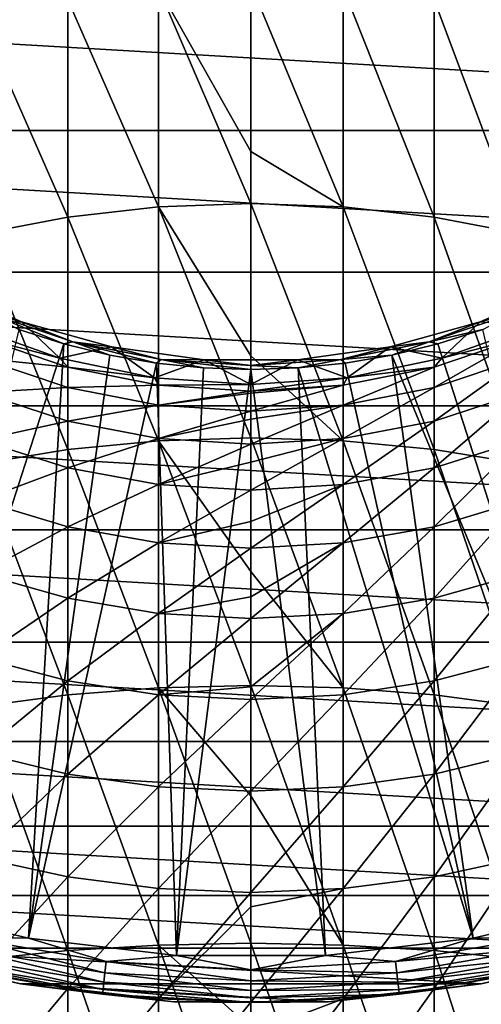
# Model space of a CAD drawing. Header units: metres. Extents: x -27 to 80, y -171 to 27.
# Tile 53 of 117: x -4 to 4, y -23 to -6. Entities that reach past the tile are written whole.
import ezdxf

# ---------------------------------------------------------------- set-up
doc = ezdxf.new("R2010")
doc.units = ezdxf.units.M
doc.layers.add('solid_509380_SW0003', color=7, linetype='CONTINUOUS')

msp = doc.modelspace()

# ---------------------------------------------------------------- linework, layer by layer
at = {"layer": 'solid_509380_SW0003'}
for points in [[(21.143082, -7.695457), (-21.143082, -7.695457), (-21.893511, -5.188846)], [(21.893511, -5.188846), (21.143082, -7.695457), (-21.893511, -5.188846)], [(-1.566314, -8.991384, 254.730286), (-1.566314, -5.280759, 251.92305), (-3.105829, -5.477161, 251.688095)], [(0, -8.050529, 254.19754), (0, -5.214917, 252.001816), (-1.566314, -5.280759, 251.92305)], [(0, -8.933494, 254.815079), (0, -8.050529, 254.19754), (-1.566314, -5.280759, 251.92305)], [(-1.566314, -8.991384, 254.730286), (0, -8.933494, 254.815079), (-1.566314, -5.280759, 251.92305)], [(1.566314, -8.991384, 254.730286), (0, -5.214917, 252.001816), (0, -8.050529, 254.19754)], [(1.566314, -8.991384, 254.730286), (1.566314, -5.280759, 251.92305), (0, -5.214917, 252.001816)], [(3.105829, -9.164061, 254.477386), (3.105829, -5.477161, 251.688095), (1.566314, -5.280759, 251.92305)], [(1.566314, -8.991384, 254.730286), (3.105829, -9.164061, 254.477386), (1.566314, -5.280759, 251.92305)], [(-3.105829, -9.164061, 254.477386), (-3.105829, -5.477161, 251.688095), (-4.592201, -5.800761, 251.30098)], [(-3.105829, -9.164061, 254.477386), (-1.566314, -8.991384, 254.730286), (-3.105829, -5.477161, 251.688095)], [(4.592201, -9.448572, 254.060699), (4.592201, -5.800761, 251.30098), (3.105829, -5.477161, 251.688095)], [(3.105829, -9.164061, 254.477386), (4.592201, -9.448572, 254.060699), (3.105829, -5.477161, 251.688095)], [(-4.592201, -9.448572, 254.060699), (-3.105829, -9.164061, 254.477386), (-4.592201, -5.800761, 251.30098)], [(20.10673, -10.097991), (-20.10673, -10.097991), (-21.143082, -7.695457)], [(21.143082, -7.695457), (20.10673, -10.097991), (-21.143082, -7.695457)], [(1.566314, -8.991384, 254.730286), (0, -8.050529, 254.19754), (0, -8.933494, 254.815079)], [(-1.566314, -12.95688, 257.164246), (-1.566314, -8.991384, 254.730286), (-3.105829, -9.164061, 254.477386)], [(0, -11.517956, 256.461304), (0, -8.933494, 254.815079), (-1.566314, -8.991384, 254.730286)], [(0, -12.90749, 257.254242), (0, -11.517956, 256.461304), (-1.566314, -8.991384, 254.730286)], [(-1.566314, -12.95688, 257.164246), (0, -12.90749, 257.254242), (-1.566314, -8.991384, 254.730286)], [(1.566314, -12.95688, 257.164246), (0, -8.933494, 254.815079), (0, -11.517956, 256.461304)], [(1.566314, -12.95688, 257.164246), (1.566314, -8.991384, 254.730286), (0, -8.933494, 254.815079)], [(3.105829, -13.104204, 256.895782), (3.105829, -9.164061, 254.477386), (1.566314, -8.991384, 254.730286)], [(1.566314, -12.95688, 257.164246), (3.105829, -13.104204, 256.895782), (1.566314, -8.991384, 254.730286)], [(-3.105829, -13.104204, 256.895782), (-3.105829, -9.164061, 254.477386), (-4.592201, -9.448572, 254.060699)], [(-3.105829, -13.104204, 256.895782), (-1.566314, -12.95688, 257.164246), (-3.105829, -9.164061, 254.477386)], [(4.592201, -13.346943, 256.453461), (4.592201, -9.448572, 254.060699), (3.105829, -9.164061, 254.477386)], [(3.105829, -13.104204, 256.895782), (4.592201, -13.346943, 256.453461), (3.105829, -9.164061, 254.477386)], [(-4.592201, -13.346943, 256.453461), (-3.105829, -13.104204, 256.895782), (-4.592201, -9.448572, 254.060699)], [(18.798466, -12.363962), (-18.798466, -12.363962), (-20.10673, -10.097991)], [(20.10673, -10.097991), (18.798466, -12.363962), (-20.10673, -10.097991)], [(-3.887419, -10.938148, 120.155807), (-5.340622, -10.306932, 120.155807), (-4.468369, -10.787596, 120.180222)], [(-5.34059, -10.306948, 120.495499), (-5.340622, -10.306932, 120.155807), (-3.887419, -10.938148, 120.155807)], [(-5.34059, -10.306948, 120.495499), (-3.887419, -10.938148, 120.155807), (-3.887416, -10.938148, 120.495499)], [(-5.34059, -10.306948, 120.495499), (-3.887416, -10.938148, 120.495499), (-4.780764, -11.006557, 120.495499)], [(3.887416, -10.938148, 120.495499), (3.887419, -10.938148, 120.155807), (5.340622, -10.306932, 120.155807)], [(3.887416, -10.938148, 120.495499), (5.340622, -10.306932, 120.155807), (5.34059, -10.306948, 120.495499)], [(3.887416, -10.938148, 120.495499), (5.34059, -10.306948, 120.495499), (4.780764, -11.006557, 120.495499)], [(5.340622, -10.306932, 120.155807), (3.887419, -10.938148, 120.155807), (4.468369, -10.787596, 120.180222)], [(-4.468369, -10.787596, 120.180222), (-3.934258, -11.069942, 120.187675), (-3.169647, -11.312619, 120.187675)], [(-4.468369, -10.787596, 120.180222), (-3.169647, -11.312619, 120.187675), (-3.022077, -11.278545, 120.180222)], [(-3.887419, -10.938148, 120.155807), (-4.468369, -10.787596, 120.180222), (-3.022077, -11.278545, 120.180222)], [(3.022077, -11.278545, 120.180222), (3.934258, -11.069942, 120.187675), (4.468369, -10.787596, 120.180222)], [(3.887419, -10.938148, 120.155807), (3.022077, -11.278545, 120.180222), (4.468369, -10.787596, 120.180222)], [(-3.237561, -11.555007, 215.174133), (-4.780813, -11.006536, 215.174133), (-4.780764, -11.006557, 120.495499)], [(-4.592201, -11.203871, 217.589035), (-4.780813, -11.006536, 215.174133), (-3.237561, -11.555007, 215.174133)], [(-3.887416, -10.938148, 120.495499), (-3.237515, -11.55502, 120.495499), (-4.780764, -11.006557, 120.495499)], [(-3.237561, -11.555007, 215.174133), (-4.780764, -11.006557, 120.495499), (-3.237515, -11.55502, 120.495499)], [(-2.3618, -11.365605, 120.155807), (-3.887419, -10.938148, 120.155807), (-3.022077, -11.278545, 120.180222)], [(-3.887416, -10.938148, 120.495499), (-3.887419, -10.938148, 120.155807), (-2.3618, -11.365605, 120.155807)], [(-3.887416, -10.938148, 120.495499), (-2.3618, -11.365605, 120.155807), (-2.361867, -11.365592, 120.495499)], [(-3.887416, -10.938148, 120.495499), (-2.361867, -11.365592, 120.495499), (-3.237515, -11.55502, 120.495499)], [(3.887419, -10.938148, 120.155807), (2.3618, -11.365605, 120.155807), (3.022077, -11.278545, 120.180222)], [(2.361867, -11.365592, 120.495499), (2.3618, -11.365605, 120.155807), (3.887419, -10.938148, 120.155807)], [(2.361867, -11.365592, 120.495499), (3.887419, -10.938148, 120.155807), (3.887416, -10.938148, 120.495499)], [(2.361867, -11.365592, 120.495499), (3.887416, -10.938148, 120.495499), (3.237515, -11.55502, 120.495499)], [(3.887416, -10.938148, 120.495499), (4.780764, -11.006557, 120.495499), (3.237515, -11.55502, 120.495499)], [(3.237561, -11.555007, 215.174133), (3.237515, -11.55502, 120.495499), (4.780764, -11.006557, 120.495499)], [(4.780813, -11.006536, 215.174133), (3.237561, -11.555007, 215.174133), (4.780764, -11.006557, 120.495499)], [(4.592201, -11.203871, 217.589035), (3.237561, -11.555007, 215.174133), (4.780813, -11.006536, 215.174133)], [(-3.169647, -11.312619, 120.187675), (-3.934258, -11.069942, 120.187675), (-6.227634, -20.801748, 120.013718)], [(3.022077, -11.278545, 120.180222), (3.169647, -11.312619, 120.187675), (3.934258, -11.069942, 120.187675)], [(3.934258, -11.069942, 120.187675), (3.169647, -11.312619, 120.187675), (6.227634, -20.801748, 120.013718)], [(-3.169647, -11.312619, 120.187675), (-6.227634, -20.801748, 120.013718), (-3.77059, -21.384079, 120.013718)], [(-3.105829, -11.70605, 217.540115), (-4.592201, -11.203871, 217.589035), (-3.237561, -11.555007, 215.174133)], [(-4.592201, -11.555181, 219.983551), (-4.592201, -11.203871, 217.589035), (-3.105829, -11.70605, 217.540115)], [(-2.390258, -11.502551, 120.187675), (-3.169647, -11.312619, 120.187675), (-3.77059, -21.384079, 120.013718)], [(-3.022077, -11.278545, 120.180222), (-3.169647, -11.312619, 120.187675), (-2.390258, -11.502551, 120.187675)], [(-3.022077, -11.278545, 120.180222), (-2.390258, -11.502551, 120.187675), (-1.599724, -11.638853, 120.187675)], [(-3.022077, -11.278545, 120.180222), (-1.599724, -11.638853, 120.187675), (-1.524077, -11.576516, 120.180222)], [(-2.3618, -11.365605, 120.155807), (-3.022077, -11.278545, 120.180222), (-1.524077, -11.576516, 120.180222)], [(1.524077, -11.576516, 120.180222), (2.390258, -11.502551, 120.187675), (3.022077, -11.278545, 120.180222)], [(2.3618, -11.365605, 120.155807), (1.524077, -11.576516, 120.180222), (3.022077, -11.278545, 120.180222)], [(3.022077, -11.278545, 120.180222), (2.390258, -11.502551, 120.187675), (3.169647, -11.312619, 120.187675)], [(3.169647, -11.312619, 120.187675), (2.390258, -11.502551, 120.187675), (6.227634, -20.801748, 120.013718)], [(4.592201, -11.203871, 217.589035), (3.105829, -11.70605, 217.540115), (3.237561, -11.555007, 215.174133)], [(3.105829, -12.050245, 219.886154), (3.105829, -11.70605, 217.540115), (4.592201, -11.203871, 217.589035)], [(4.592201, -11.555181, 219.983551), (3.105829, -12.050245, 219.886154), (4.592201, -11.203871, 217.589035)], [(-1.599724, -11.638853, 120.187675), (-2.390258, -11.502551, 120.187675), (-3.77059, -21.384079, 120.013718)], [(-2.361867, -11.365592, 120.495499), (-1.633953, -11.888237, 120.495499), (-3.237515, -11.55502, 120.495499)], [(-2.361867, -11.365592, 120.495499), (-2.3618, -11.365605, 120.155807), (-0.792232, -11.581339, 120.495499)], [(-2.361867, -11.365592, 120.495499), (-0.792232, -11.581339, 120.495499), (-1.633953, -11.888237, 120.495499)], [(-0.792186, -11.581344, 120.155807), (-2.3618, -11.365605, 120.155807), (-1.524077, -11.576516, 120.180222)], [(-0.792232, -11.581339, 120.495499), (-2.3618, -11.365605, 120.155807), (-0.792186, -11.581344, 120.155807)], [(2.3618, -11.365605, 120.155807), (0.792186, -11.581344, 120.155807), (1.524077, -11.576516, 120.180222)], [(0.792232, -11.581339, 120.495499), (0.792186, -11.581344, 120.155807), (2.3618, -11.365605, 120.155807)], [(0.792232, -11.581339, 120.495499), (2.3618, -11.365605, 120.155807), (2.361867, -11.365592, 120.495499)], [(0.792232, -11.581339, 120.495499), (2.361867, -11.365592, 120.495499), (1.633953, -11.888237, 120.495499)], [(1.524077, -11.576516, 120.180222), (1.599724, -11.638853, 120.187675), (2.390258, -11.502551, 120.187675)], [(2.390258, -11.502551, 120.187675), (1.599724, -11.638853, 120.187675), (3.77059, -21.384079, 120.013718)], [(2.361867, -11.365592, 120.495499), (3.237515, -11.55502, 120.495499), (1.633953, -11.888237, 120.495499)], [(2.390258, -11.502551, 120.187675), (3.77059, -21.384079, 120.013718), (6.227634, -20.801748, 120.013718)], [(-3.105829, -12.050245, 219.886154), (-4.592201, -11.555181, 219.983551), (-3.105829, -11.70605, 217.540115)], [(-4.592201, -12.13717, 222.332703), (-4.592201, -11.555181, 219.983551), (-3.105829, -12.050245, 219.886154)], [(-1.599724, -11.638853, 120.187675), (-3.77059, -21.384079, 120.013718), (-1.262555, -21.677225, 120.013718)], [(-3.237561, -11.555007, 215.174133), (-3.237515, -11.55502, 120.495499), (-1.633953, -11.888237, 120.495499)], [(-1.634, -11.888231, 215.174133), (-3.237561, -11.555007, 215.174133), (-1.633953, -11.888237, 120.495499)], [(-3.105829, -11.70605, 217.540115), (-3.237561, -11.555007, 215.174133), (-1.634, -11.888231, 215.174133)], [(-0.792232, -11.581339, 120.495499), (0, -12, 120.495499), (-1.633953, -11.888237, 120.495499)], [(-1.524077, -11.576516, 120.180222), (-1.599724, -11.638853, 120.187675), (-0.801731, -11.720889, 120.187675)], [(-0.801731, -11.720889, 120.187675), (-1.599724, -11.638853, 120.187675), (-1.262555, -21.677225, 120.013718)], [(-1.524077, -11.576516, 120.180222), (-0.801731, -11.720889, 120.187675), (0, -11.748277, 120.187675)], [(-1.524077, -11.576516, 120.180222), (0, -11.748277, 120.187675), (0, -11.676409, 120.180222)], [(-0.792186, -11.581344, 120.155807), (-1.524077, -11.576516, 120.180222), (0, -11.676409, 120.180222)], [(-0.792232, -11.581339, 120.495499), (-0.792186, -11.581344, 120.155807), (0.792186, -11.581344, 120.155807)], [(-0.792232, -11.581339, 120.495499), (0.792186, -11.581344, 120.155807), (0.792232, -11.581339, 120.495499)], [(-0.792232, -11.581339, 120.495499), (0.792232, -11.581339, 120.495499), (0, -12, 120.495499)], [(0.792186, -11.581344, 120.155807), (-0.792186, -11.581344, 120.155807), (0, -11.676409, 120.180222)], [(1.566314, -12.95688, 257.164246), (0, -11.517956, 256.461304), (0, -12.90749, 257.254242)], [(0, -11.676409, 120.180222), (0.801731, -11.720889, 120.187675), (1.524077, -11.576516, 120.180222)], [(0.792186, -11.581344, 120.155807), (0, -11.676409, 120.180222), (1.524077, -11.576516, 120.180222)], [(0.792232, -11.581339, 120.495499), (1.633953, -11.888237, 120.495499), (0, -12, 120.495499)], [(0, -11.676409, 120.180222), (0, -11.748277, 120.187675), (0.801731, -11.720889, 120.187675)], [(1.524077, -11.576516, 120.180222), (0.801731, -11.720889, 120.187675), (1.599724, -11.638853, 120.187675)], [(1.599724, -11.638853, 120.187675), (0.801731, -11.720889, 120.187675), (3.77059, -21.384079, 120.013718)], [(1.634, -11.888231, 215.174133), (1.633953, -11.888237, 120.495499), (3.237515, -11.55502, 120.495499)], [(3.237561, -11.555007, 215.174133), (1.634, -11.888231, 215.174133), (3.237515, -11.55502, 120.495499)], [(3.105829, -11.70605, 217.540115), (1.634, -11.888231, 215.174133), (3.237561, -11.555007, 215.174133)], [(3.105829, -12.620448, 222.187714), (3.105829, -12.050245, 219.886154), (4.592201, -11.555181, 219.983551)], [(4.592201, -12.13717, 222.332703), (3.105829, -12.620448, 222.187714), (4.592201, -11.555181, 219.983551)], [(-1.566314, -12.010837, 217.510437), (-3.105829, -11.70605, 217.540115), (-1.634, -11.888231, 215.174133)], [(-3.105829, -12.050245, 219.886154), (-3.105829, -11.70605, 217.540115), (-1.566314, -12.010837, 217.510437)], [(0, -11.748277, 120.187675), (-0.801731, -11.720889, 120.187675), (-1.262555, -21.677225, 120.013718)], [(0, -11.748277, 120.187675), (-1.262555, -21.677225, 120.013718), (1.262555, -21.677225, 120.013718)], [(0.801731, -11.720889, 120.187675), (0, -11.748277, 120.187675), (1.262555, -21.677225, 120.013718)], [(0.801731, -11.720889, 120.187675), (1.262555, -21.677225, 120.013718), (3.77059, -21.384079, 120.013718)], [(3.105829, -11.70605, 217.540115), (1.566314, -12.010837, 217.510437), (1.634, -11.888231, 215.174133)], [(1.566314, -12.350714, 219.827042), (1.566314, -12.010837, 217.510437), (3.105829, -11.70605, 217.540115)], [(3.105829, -12.050245, 219.886154), (1.566314, -12.350714, 219.827042), (3.105829, -11.70605, 217.540115)], [(-1.566314, -12.350714, 219.827042), (-3.105829, -12.050245, 219.886154), (-1.566314, -12.010837, 217.510437)], [(-1.634, -11.888231, 215.174133), (-1.633953, -11.888237, 120.495499), (0, -12, 120.495499)], [(0, -12, 215.174133), (-1.634, -11.888231, 215.174133), (0, -12, 120.495499)], [(-1.566314, -12.010837, 217.510437), (-1.634, -11.888231, 215.174133), (0, -12, 215.174133)], [(0, -12.113014, 217.500488), (-1.566314, -12.010837, 217.510437), (0, -12, 215.174133)], [(-1.566314, -12.350714, 219.827042), (-1.566314, -12.010837, 217.510437), (0, -12.113014, 217.500488)], [(1.634, -11.888231, 215.174133), (0, -12, 215.174133), (1.633953, -11.888237, 120.495499)], [(0, -12.113014, 217.500488), (0, -12, 215.174133), (1.634, -11.888231, 215.174133)], [(1.566314, -12.010837, 217.510437), (0, -12.113014, 217.500488), (1.634, -11.888231, 215.174133)], [(0, -12, 215.174133), (0, -12, 120.495499), (1.633953, -11.888237, 120.495499)], [(1.566314, -12.010837, 217.510437), (0, -12.147575, 217.831543), (0, -12.113014, 217.500488)], [(1.566314, -12.010837, 217.510437), (0, -12.451444, 219.80722), (0, -12.147575, 217.831543)], [(1.566314, -12.350714, 219.827042), (0, -12.451444, 219.80722), (1.566314, -12.010837, 217.510437)], [(-3.105829, -12.620448, 222.187714), (-4.592201, -12.13717, 222.332703), (-3.105829, -12.050245, 219.886154)], [(-4.592201, -12.944345, 224.614288), (-4.592201, -12.13717, 222.332703), (-3.105829, -12.620448, 222.187714)], [(-3.105829, -12.620448, 222.187714), (-3.105829, -12.050245, 219.886154), (-1.566314, -12.350714, 219.827042)], [(0, -12.147575, 217.831543), (-1.566314, -12.350714, 219.827042), (0, -12.113014, 217.500488)], [(0, -12.147575, 217.831543), (0, -12.451444, 219.80722), (-1.566314, -12.350714, 219.827042)], [(1.566314, -12.913762, 222.099731), (1.566314, -12.350714, 219.827042), (3.105829, -12.050245, 219.886154)], [(3.105829, -12.620448, 222.187714), (1.566314, -12.913762, 222.099731), (3.105829, -12.050245, 219.886154)], [(3.105829, -13.411277, 224.423096), (3.105829, -12.620448, 222.187714), (4.592201, -12.13717, 222.332703)], [(4.592201, -12.944345, 224.614288), (3.105829, -13.411277, 224.423096), (4.592201, -12.13717, 222.332703)], [(17.235994, -14.462728), (-17.235994, -14.462728), (-18.798466, -12.363962)], [(18.798466, -12.363962), (17.235994, -14.462728), (-18.798466, -12.363962)], [(-1.566314, -12.913762, 222.099731), (-3.105829, -12.620448, 222.187714), (-1.566314, -12.350714, 219.827042)], [(-1.566314, -12.913762, 222.099731), (-1.566314, -12.350714, 219.827042), (0, -12.451444, 219.80722)], [(0, -12.588488, 220.456284), (-1.566314, -12.913762, 222.099731), (0, -12.451444, 219.80722)], [(1.566314, -12.350714, 219.827042), (0, -12.588488, 220.456284), (0, -12.451444, 219.80722)], [(1.566314, -12.350714, 219.827042), (0, -13.012094, 222.070236), (0, -12.588488, 220.456284)], [(1.566314, -12.913762, 222.099731), (0, -13.012094, 222.070236), (1.566314, -12.350714, 219.827042)], [(-3.105829, -13.411277, 224.423096), (-4.592201, -12.944345, 224.614288), (-3.105829, -12.620448, 222.187714)], [(-3.105829, -13.411277, 224.423096), (-3.105829, -12.620448, 222.187714), (-1.566314, -12.913762, 222.099731)], [(0, -12.588488, 220.456284), (0, -13.012094, 222.070236), (-1.566314, -12.913762, 222.099731)], [(1.566314, -13.69467, 224.307068), (1.566314, -12.913762, 222.099731), (3.105829, -12.620448, 222.187714)], [(3.105829, -13.411277, 224.423096), (1.566314, -13.69467, 224.307068), (3.105829, -12.620448, 222.187714)], [(-4.592201, -13.969091, 226.806793), (-4.592201, -12.944345, 224.614288), (-3.105829, -13.411277, 224.423096)], [(-1.566314, -13.69467, 224.307068), (-3.105829, -13.411277, 224.423096), (-1.566314, -12.913762, 222.099731)], [(-1.566314, -17.139828, 259.201965), (-1.566314, -12.95688, 257.164246), (-3.105829, -13.104204, 256.895782)], [(0, -15.16759, 258.417755), (0, -12.90749, 257.254242), (-1.566314, -12.95688, 257.164246)], [(-1.566314, -13.69467, 224.307068), (-1.566314, -12.913762, 222.099731), (0, -13.012094, 222.070236)], [(0, -17.099403, 259.296326), (0, -15.16759, 258.417755), (-1.566314, -12.95688, 257.164246)], [(-1.566314, -17.139828, 259.201965), (0, -17.099403, 259.296326), (-1.566314, -12.95688, 257.164246)], [(0, -13.317313, 223.016052), (-1.566314, -13.69467, 224.307068), (0, -13.012094, 222.070236)], [(1.566314, -17.139828, 259.201965), (0, -12.90749, 257.254242), (0, -15.16759, 258.417755)], [(1.566314, -17.139828, 259.201965), (1.566314, -12.95688, 257.164246), (0, -12.90749, 257.254242)], [(1.566314, -12.913762, 222.099731), (0, -13.317313, 223.016052), (0, -13.012094, 222.070236)], [(1.566314, -12.913762, 222.099731), (0, -13.789676, 224.268173), (0, -13.317313, 223.016052)], [(1.566314, -13.69467, 224.307068), (0, -13.789676, 224.268173), (1.566314, -12.913762, 222.099731)], [(3.105829, -17.260408, 258.920471), (3.105829, -13.104204, 256.895782), (1.566314, -12.95688, 257.164246)], [(1.566314, -17.139828, 259.201965), (3.105829, -17.260408, 258.920471), (1.566314, -12.95688, 257.164246)], [(3.105829, -14.415269, 226.571198), (3.105829, -13.411277, 224.423096), (4.592201, -12.944345, 224.614288)], [(4.592201, -13.969091, 226.806793), (3.105829, -14.415269, 226.571198), (4.592201, -12.944345, 224.614288)], [(-3.105829, -17.260408, 258.920471), (-3.105829, -13.104204, 256.895782), (-4.592201, -13.346943, 256.453461)], [(-3.105829, -17.260408, 258.920471), (-1.566314, -17.139828, 259.201965), (-3.105829, -13.104204, 256.895782)], [(4.592201, -17.459084, 258.456665), (4.592201, -13.346943, 256.453461), (3.105829, -13.104204, 256.895782)], [(3.105829, -17.260408, 258.920471), (4.592201, -17.459084, 258.456665), (3.105829, -13.104204, 256.895782)], [(-4.592201, -17.459084, 258.456665), (-3.105829, -17.260408, 258.920471), (-4.592201, -13.346943, 256.453461)], [(0, -13.317313, 223.016052), (0, -13.789676, 224.268173), (-1.566314, -13.69467, 224.307068)], [(-3.105829, -14.415269, 226.571198), (-4.592201, -13.969091, 226.806793), (-3.105829, -13.411277, 224.423096)], [(-3.105829, -14.415269, 226.571198), (-3.105829, -13.411277, 224.423096), (-1.566314, -13.69467, 224.307068)], [(1.566314, -14.686066, 226.428223), (1.566314, -13.69467, 224.307068), (3.105829, -13.411277, 224.423096)], [(3.105829, -14.415269, 226.571198), (1.566314, -14.686066, 226.428223), (3.105829, -13.411277, 224.423096)], [(-1.566314, -14.686066, 226.428223), (-3.105829, -14.415269, 226.571198), (-1.566314, -13.69467, 224.307068)], [(-1.566314, -14.686066, 226.428223), (-1.566314, -13.69467, 224.307068), (0, -13.789676, 224.268173)], [(0, -14.325089, 225.479385), (-1.566314, -14.686066, 226.428223), (0, -13.789676, 224.268173)], [(1.566314, -13.69467, 224.307068), (0, -14.325089, 225.479385), (0, -13.789676, 224.268173)], [(1.566314, -13.69467, 224.307068), (0, -14.776849, 226.38028), (0, -14.325089, 225.479385)], [(1.566314, -14.686066, 226.428223), (0, -14.776849, 226.38028), (1.566314, -13.69467, 224.307068)], [(-4.592201, -15.201736, 228.889526), (-4.592201, -13.969091, 226.806793), (-3.105829, -14.415269, 226.571198)], [(3.105829, -15.62295, 228.611755), (3.105829, -14.415269, 226.571198), (4.592201, -13.969091, 226.806793)], [(4.592201, -15.201736, 228.889526), (3.105829, -15.62295, 228.611755), (4.592201, -13.969091, 226.806793)], [(0, -14.325089, 225.479385), (0, -14.776849, 226.38028), (-1.566314, -14.686066, 226.428223)], [(15.440451, -16.365894), (-15.440451, -16.365894), (-17.235994, -14.462728)], [(17.235994, -14.462728), (15.440451, -16.365894), (-17.235994, -14.462728)], [(-3.105829, -15.62295, 228.611755), (-4.592201, -15.201736, 228.889526), (-3.105829, -14.415269, 226.571198)], [(-3.105829, -15.62295, 228.611755), (-3.105829, -14.415269, 226.571198), (-1.566314, -14.686066, 226.428223)], [(1.566314, -15.878595, 228.443176), (1.566314, -14.686066, 226.428223), (3.105829, -14.415269, 226.571198)], [(3.105829, -15.62295, 228.611755), (1.566314, -15.878595, 228.443176), (3.105829, -14.415269, 226.571198)], [(-1.566314, -15.878595, 228.443176), (-3.105829, -15.62295, 228.611755), (-1.566314, -14.686066, 226.428223)], [(-1.566314, -15.878595, 228.443176), (-1.566314, -14.686066, 226.428223), (0, -14.776849, 226.38028)], [(0, -15.599422, 227.815979), (-1.566314, -15.878595, 228.443176), (0, -14.776849, 226.38028)], [(1.566314, -14.686066, 226.428223), (0, -15.599422, 227.815979), (0, -14.776849, 226.38028)], [(1.566314, -14.686066, 226.428223), (0, -15.9643, 228.386658), (0, -15.599422, 227.815979)], [(1.566314, -15.878595, 228.443176), (0, -15.9643, 228.386658), (1.566314, -14.686066, 226.428223)], [(1.566314, -17.139828, 259.201965), (0, -15.16759, 258.417755), (0, -17.099403, 259.296326)], [(-4.592201, -16.63065, 230.842819), (-4.592201, -15.201736, 228.889526), (-3.105829, -15.62295, 228.611755)], [(3.105829, -17.022924, 230.525497), (3.105829, -15.62295, 228.611755), (4.592201, -15.201736, 228.889526)], [(4.592201, -16.63065, 230.842819), (3.105829, -17.022924, 230.525497), (4.592201, -15.201736, 228.889526)], [(-3.105829, -17.022924, 230.525497), (-4.592201, -16.63065, 230.842819), (-3.105829, -15.62295, 228.611755)], [(-3.105829, -17.022924, 230.525497), (-3.105829, -15.62295, 228.611755), (-1.566314, -15.878595, 228.443176)], [(0, -15.599422, 227.815979), (0, -15.9643, 228.386658), (-1.566314, -15.878595, 228.443176)], [(1.566314, -17.261005, 230.332901), (1.566314, -15.878595, 228.443176), (3.105829, -15.62295, 228.611755)], [(3.105829, -17.022924, 230.525497), (1.566314, -17.261005, 230.332901), (3.105829, -15.62295, 228.611755)], [(-1.566314, -17.261005, 230.332901), (-3.105829, -17.022924, 230.525497), (-1.566314, -15.878595, 228.443176)], [(-1.566314, -17.261005, 230.332901), (-1.566314, -15.878595, 228.443176), (0, -15.9643, 228.386658)], [(0, -17.124641, 229.997116), (-1.566314, -17.261005, 230.332901), (0, -15.9643, 228.386658)], [(1.566314, -15.878595, 228.443176), (0, -17.124641, 229.997116), (0, -15.9643, 228.386658)], [(1.566314, -15.878595, 228.443176), (0, -17.340822, 230.268341), (0, -17.124641, 229.997116)], [(1.566314, -17.261005, 230.332901), (0, -17.340822, 230.268341), (1.566314, -15.878595, 228.443176)], [(13.436031, -18.047796), (-13.436031, -18.047796), (-15.440451, -16.365894)], [(15.440451, -16.365894), (13.436031, -18.047796), (-15.440451, -16.365894)], [(-4.592201, -18.242344, 232.64827), (-4.592201, -16.63065, 230.842819), (-3.105829, -17.022924, 230.525497)], [(3.105829, -18.601978, 232.294373), (3.105829, -17.022924, 230.525497), (4.592201, -16.63065, 230.842819)], [(4.592201, -18.242344, 232.64827), (3.105829, -18.601978, 232.294373), (4.592201, -16.63065, 230.842819)], [(-3.105829, -18.601978, 232.294373), (-4.592201, -18.242344, 232.64827), (-3.105829, -17.022924, 230.525497)], [(-3.105829, -18.601978, 232.294373), (-3.105829, -17.022924, 230.525497), (-1.566314, -17.261005, 230.332901)], [(-1.566314, -21.500753, 260.824188), (-1.566314, -17.139828, 259.201965), (-3.105829, -17.260408, 258.920471)], [(0, -18.972271, 260.052368), (0, -17.099403, 259.296326), (-1.566314, -17.139828, 259.201965)], [(0, -17.124641, 229.997116), (0, -17.340822, 230.268341), (-1.566314, -17.261005, 230.332901)], [(0, -21.469677, 260.922028), (0, -18.972271, 260.052368), (-1.566314, -17.139828, 259.201965)], [(-1.566314, -21.500753, 260.824188), (0, -21.469677, 260.922028), (-1.566314, -17.139828, 259.201965)], [(1.566314, -21.500753, 260.824188), (0, -17.099403, 259.296326), (0, -18.972271, 260.052368)], [(1.566314, -21.500753, 260.824188), (1.566314, -17.139828, 259.201965), (0, -17.099403, 259.296326)], [(1.566314, -18.820251, 232.07959), (1.566314, -17.261005, 230.332901), (3.105829, -17.022924, 230.525497)], [(3.105829, -18.601978, 232.294373), (1.566314, -18.820251, 232.07959), (3.105829, -17.022924, 230.525497)], [(3.105829, -21.593454, 260.532318), (3.105829, -17.260408, 258.920471), (1.566314, -17.139828, 259.201965)], [(1.566314, -21.500753, 260.824188), (3.105829, -21.593454, 260.532318), (1.566314, -17.139828, 259.201965)], [(-3.105829, -21.593454, 260.532318), (-3.105829, -17.260408, 258.920471), (-4.592201, -17.459084, 258.456665)], [(-3.105829, -21.593454, 260.532318), (-1.566314, -21.500753, 260.824188), (-3.105829, -17.260408, 258.920471)], [(-1.566314, -18.820251, 232.07959), (-3.105829, -18.601978, 232.294373), (-1.566314, -17.261005, 230.332901)], [(-1.566314, -18.820251, 232.07959), (-1.566314, -17.261005, 230.332901), (0, -17.340822, 230.268341)], [(0, -18.893425, 232.007584), (-1.566314, -18.820251, 232.07959), (0, -17.340822, 230.268341)], [(1.566314, -17.261005, 230.332901), (0, -18.893425, 232.007584), (0, -17.340822, 230.268341)], [(1.566314, -18.820251, 232.07959), (0, -18.893425, 232.007584), (1.566314, -17.261005, 230.332901)], [(4.592201, -21.746191, 260.051422), (4.592201, -17.459084, 258.456665), (3.105829, -17.260408, 258.920471)], [(3.105829, -21.593454, 260.532318), (4.592201, -21.746191, 260.051422), (3.105829, -17.260408, 258.920471)], [(-4.592201, -21.746191, 260.051422), (-3.105829, -21.593454, 260.532318), (-4.592201, -17.459084, 258.456665)], [(11.249993, -19.485575), (-11.249993, -19.485575), (-13.436031, -18.047796)], [(13.436031, -18.047796), (11.249993, -19.485575), (-13.436031, -18.047796)], [(-4.592201, -20.021614, 234.288803), (-4.592201, -18.242344, 232.64827), (-3.105829, -18.601978, 232.294373)], [(3.105829, -20.345215, 233.901688), (3.105829, -18.601978, 232.294373), (4.592201, -18.242344, 232.64827)], [(4.592201, -20.021614, 234.288803), (3.105829, -20.345215, 233.901688), (4.592201, -18.242344, 232.64827)], [(-3.105829, -20.345215, 233.901688), (-4.592201, -20.021614, 234.288803), (-3.105829, -18.601978, 232.294373)], [(-3.105829, -20.345215, 233.901688), (-3.105829, -18.601978, 232.294373), (-1.566314, -18.820251, 232.07959)], [(1.566314, -20.541616, 233.666748), (1.566314, -18.820251, 232.07959), (3.105829, -18.601978, 232.294373)], [(3.105829, -20.345215, 233.901688), (1.566314, -20.541616, 233.666748), (3.105829, -18.601978, 232.294373)], [(-1.566314, -20.541616, 233.666748), (-3.105829, -20.345215, 233.901688), (-1.566314, -18.820251, 232.07959)], [(-1.566314, -20.541616, 233.666748), (-1.566314, -18.820251, 232.07959), (0, -18.893425, 232.007584)], [(1.566314, -18.820251, 232.07959), (0, -20.607458, 233.587982), (0, -18.893425, 232.007584)], [(1.566314, -20.541616, 233.666748), (0, -20.607458, 233.587982), (1.566314, -18.820251, 232.07959)], [(0, -20.607458, 233.587982), (-1.566314, -20.541616, 233.666748), (0, -18.893425, 232.007584)], [(1.566314, -21.500753, 260.824188), (0, -18.972271, 260.052368), (0, -21.469677, 260.922028)], [(8.911849, -20.65984), (-8.911849, -20.65984), (-11.249993, -19.485575)], [(11.249993, -19.485575), (8.911849, -20.65984), (-11.249993, -19.485575)], [(-4.592201, -21.951668, 235.748978), (-4.592201, -20.021614, 234.288803), (-3.105829, -20.345215, 233.901688)], [(3.105829, -22.236179, 235.332291), (3.105829, -20.345215, 233.901688), (4.592201, -20.021614, 234.288803)], [(4.592201, -21.951668, 235.748978), (3.105829, -22.236179, 235.332291), (4.592201, -20.021614, 234.288803)], [(-3.105829, -22.236179, 235.332291), (-4.592201, -21.951668, 235.748978), (-3.105829, -20.345215, 233.901688)], [(-3.105829, -22.236179, 235.332291), (-3.105829, -20.345215, 233.901688), (-1.566314, -20.541616, 233.666748)], [(1.566314, -22.408857, 235.079391), (1.566314, -20.541616, 233.666748), (3.105829, -20.345215, 233.901688)], [(3.105829, -22.236179, 235.332291), (1.566314, -22.408857, 235.079391), (3.105829, -20.345215, 233.901688)], [(6.453006, -21.554781), (-6.453006, -21.554781), (-8.911849, -20.65984)], [(8.911849, -20.65984), (6.453006, -21.554781), (-8.911849, -20.65984)], [(-1.566314, -22.408857, 235.079391), (-3.105829, -22.236179, 235.332291), (-1.566314, -20.541616, 233.666748)], [(-1.566314, -22.408857, 235.079391), (-1.566314, -20.541616, 233.666748), (0, -20.607458, 233.587982)], [(0, -20.849854, 233.787918), (-1.566314, -22.408857, 235.079391), (0, -20.607458, 233.587982)], [(1.566314, -20.541616, 233.666748), (0, -20.849854, 233.787918), (0, -20.607458, 233.587982)], [(1.566314, -20.541616, 233.666748), (0, -22.466747, 234.994598), (0, -20.849854, 233.787918)], [(1.566314, -22.408857, 235.079391), (0, -22.466747, 234.994598), (1.566314, -20.541616, 233.666748)], [(-4.877097, -21.367958, 119.983719), (-3.77059, -21.384079, 120.013718), (-6.227634, -20.801748, 120.013718)], [(0, -20.849854, 233.787918), (0, -22.466747, 234.994598), (-1.566314, -22.408857, 235.079391)], [(4.877097, -21.367958, 119.983719), (6.227634, -20.801748, 120.013718), (3.77059, -21.384079, 120.013718)], [(-4.919382, -21.553219, 119.902275), (-2.475255, -21.968493, 119.902275), (-4.877097, -21.367958, 119.983719)], [(-4.877097, -21.367958, 119.983719), (-2.453979, -21.779663, 119.983719), (-3.77059, -21.384079, 120.013718)], [(-2.475255, -21.968493, 119.902275), (-2.453979, -21.779663, 119.983719), (-4.877097, -21.367958, 119.983719)], [(-2.453979, -21.779663, 119.983719), (-1.262555, -21.677225, 120.013718), (-3.77059, -21.384079, 120.013718)], [(-1.566314, -25.998505, 262.015625), (-1.566314, -21.500753, 260.824188), (-3.105829, -21.593454, 260.532318)], [(0, -22.903681, 261.352997), (0, -21.469677, 260.922028), (-1.566314, -21.500753, 260.824188)], [(0, -25.977068, 262.116028), (0, -22.903681, 261.352997), (-1.566314, -21.500753, 260.824188)], [(-1.566314, -25.998505, 262.015625), (0, -25.977068, 262.116028), (-1.566314, -21.500753, 260.824188)], [(1.566314, -25.998505, 262.015625), (0, -21.469677, 260.922028), (0, -22.903681, 261.352997)], [(1.566314, -25.998505, 262.015625), (1.566314, -21.500753, 260.824188), (0, -21.469677, 260.922028)], [(2.453979, -21.779663, 119.983719), (3.77059, -21.384079, 120.013718), (1.262555, -21.677225, 120.013718)], [(3.105829, -26.062449, 261.716156), (3.105829, -21.593454, 260.532318), (1.566314, -21.500753, 260.824188)], [(1.566314, -25.998505, 262.015625), (3.105829, -26.062449, 261.716156), (1.566314, -21.500753, 260.824188)], [(2.453979, -21.779663, 119.983719), (4.877097, -21.367958, 119.983719), (3.77059, -21.384079, 120.013718)], [(4.919382, -21.553219, 119.902275), (4.877097, -21.367958, 119.983719), (2.453979, -21.779663, 119.983719)], [(-6.453073, -21.554764, 119.213844), (-6.453006, -21.554781), (-3.907081, -22.158175)], [(-3.907084, -22.158175, 119.213844), (-6.453073, -21.554764, 119.213844), (-3.907081, -22.158175)], [(-5.000789, -21.909885, 119.418648), (-6.453073, -21.554764, 119.213844), (-3.907084, -22.158175, 119.213844)], [(3.907081, -22.158175), (-3.907081, -22.158175), (-6.453006, -21.554781)], [(6.453006, -21.554781), (3.907081, -22.158175), (-6.453006, -21.554781)], [(-4.95561, -21.711946, 119.774864), (-2.493484, -22.13028, 119.774864), (-4.919382, -21.553219, 119.902275)], [(-2.493484, -22.13028, 119.774864), (-2.475255, -21.968493, 119.902275), (-4.919382, -21.553219, 119.902275)], [(-3.105829, -26.062449, 261.716156), (-3.105829, -21.593454, 260.532318), (-4.592201, -21.746191, 260.051422)], [(-3.105829, -26.062449, 261.716156), (-1.566314, -25.998505, 262.015625), (-3.105829, -21.593454, 260.532318)], [(-2.453979, -21.779663, 119.983719), (0, -21.917475, 119.983719), (-1.262555, -21.677225, 120.013718)], [(0, -21.917475, 119.983719), (1.262555, -21.677225, 120.013718), (-1.262555, -21.677225, 120.013718)], [(0, -21.917475, 119.983719), (2.453979, -21.779663, 119.983719), (1.262555, -21.677225, 120.013718)], [(2.475255, -21.968493, 119.902275), (4.919382, -21.553219, 119.902275), (2.453979, -21.779663, 119.983719)], [(4.95561, -21.711946, 119.774864), (4.919382, -21.553219, 119.902275), (2.475255, -21.968493, 119.902275)], [(4.592201, -26.167807, 261.222717), (4.592201, -21.746191, 260.051422), (3.105829, -21.593454, 260.532318)], [(3.105829, -26.062449, 261.716156), (4.592201, -26.167807, 261.222717), (3.105829, -21.593454, 260.532318)], [(3.907084, -22.158175, 119.213844), (3.907081, -22.158175), (6.453006, -21.554781)], [(-5.000789, -21.909885, 119.418648), (-2.516216, -22.332031, 119.418648), (-4.983364, -21.833544, 119.609985)], [(-4.983364, -21.833544, 119.609985), (-2.507448, -22.254217, 119.609985), (-4.95561, -21.711946, 119.774864)], [(-2.516216, -22.332031, 119.418648), (-2.507448, -22.254217, 119.609985), (-4.983364, -21.833544, 119.609985)], [(-2.507448, -22.254217, 119.609985), (-2.493484, -22.13028, 119.774864), (-4.95561, -21.711946, 119.774864)], [(-4.592201, -26.167807, 261.222717), (-3.105829, -26.062449, 261.716156), (-4.592201, -21.746191, 260.051422)], [(-2.475255, -21.968493, 119.902275), (0, -22.1075, 119.902275), (-2.453979, -21.779663, 119.983719)], [(0, -22.1075, 119.902275), (0, -21.917475, 119.983719), (-2.453979, -21.779663, 119.983719)], [(2.475255, -21.968493, 119.902275), (2.453979, -21.779663, 119.983719), (0, -21.917475, 119.983719)], [(2.493484, -22.13028, 119.774864), (4.95561, -21.711946, 119.774864), (2.475255, -21.968493, 119.902275)], [(4.983364, -21.833544, 119.609985), (4.95561, -21.711946, 119.774864), (2.493484, -22.13028, 119.774864)], [(2.507448, -22.254217, 119.609985), (4.983364, -21.833544, 119.609985), (2.493484, -22.13028, 119.774864)], [(5.000789, -21.909885, 119.418648), (4.983364, -21.833544, 119.609985), (2.507448, -22.254217, 119.609985)], [(-5.000789, -21.909885, 119.418648), (-3.907084, -22.158175, 119.213844), (-2.516216, -22.332031, 119.418648)], [(-4.592201, -24.014292, 237.014984), (-4.592201, -21.951668, 235.748978), (-3.105829, -22.236179, 235.332291)], [(-2.493484, -22.13028, 119.774864), (0, -22.270309, 119.774864), (-2.475255, -21.968493, 119.902275)], [(0, -22.270309, 119.774864), (0, -22.1075, 119.902275), (-2.475255, -21.968493, 119.902275)], [(0, -22.1075, 119.902275), (2.475255, -21.968493, 119.902275), (0, -21.917475, 119.983719)], [(2.493484, -22.13028, 119.774864), (2.475255, -21.968493, 119.902275), (0, -22.1075, 119.902275)], [(2.516216, -22.332031, 119.418648), (5.000789, -21.909885, 119.418648), (2.507448, -22.254217, 119.609985)], [(2.516216, -22.332031, 119.418648), (3.907084, -22.158175, 119.213844), (5.000789, -21.909885, 119.418648)], [(3.105829, -24.25703, 236.572647), (3.105829, -22.236179, 235.332291), (4.592201, -21.951668, 235.748978)], [(4.592201, -24.014292, 237.014984), (3.105829, -24.25703, 236.572647), (4.592201, -21.951668, 235.748978)], [(-3.907084, -22.158175, 119.213844), (-3.907081, -22.158175), (-1.308336, -22.461927)], [(-1.308259, -22.461933, 119.213844), (-3.907084, -22.158175, 119.213844), (-1.308336, -22.461927)], [(-2.516216, -22.332031, 119.418648), (-3.907084, -22.158175, 119.213844), (-1.308259, -22.461933, 119.213844)], [(1.308336, -22.461927), (-1.308336, -22.461927), (-3.907081, -22.158175)], [(3.907081, -22.158175), (1.308336, -22.461927), (-3.907081, -22.158175)], [(-2.507448, -22.254217, 119.609985), (0, -22.395033, 119.609985), (-2.493484, -22.13028, 119.774864)], [(0, -22.395033, 119.609985), (0, -22.270309, 119.774864), (-2.493484, -22.13028, 119.774864)], [(0, -22.270309, 119.774864), (2.493484, -22.13028, 119.774864), (0, -22.1075, 119.902275)], [(2.507448, -22.254217, 119.609985), (2.493484, -22.13028, 119.774864), (0, -22.270309, 119.774864)], [(1.308259, -22.461933, 119.213844), (1.308336, -22.461927), (3.907081, -22.158175)], [(3.907084, -22.158175, 119.213844), (1.308259, -22.461933, 119.213844), (3.907081, -22.158175)], [(2.516216, -22.332031, 119.418648), (1.308259, -22.461933, 119.213844), (3.907084, -22.158175, 119.213844)], [(-3.105829, -24.25703, 236.572647), (-4.592201, -24.014292, 237.014984), (-3.105829, -22.236179, 235.332291)], [(-3.105829, -24.25703, 236.572647), (-3.105829, -22.236179, 235.332291), (-1.566314, -22.408857, 235.079391)], [(-2.516216, -22.332031, 119.418648), (0, -22.473339, 119.418648), (-2.507448, -22.254217, 119.609985)], [(-2.516216, -22.332031, 119.418648), (-1.308259, -22.461933, 119.213844), (0, -22.473339, 119.418648)], [(0, -22.473339, 119.418648), (0, -22.395033, 119.609985), (-2.507448, -22.254217, 119.609985)], [(0, -22.395033, 119.609985), (2.507448, -22.254217, 119.609985), (0, -22.270309, 119.774864)], [(2.516216, -22.332031, 119.418648), (2.507448, -22.254217, 119.609985), (0, -22.395033, 119.609985)], [(0, -22.473339, 119.418648), (1.308259, -22.461933, 119.213844), (2.516216, -22.332031, 119.418648)], [(0, -22.473339, 119.418648), (2.516216, -22.332031, 119.418648), (0, -22.395033, 119.609985)], [(1.566314, -24.404354, 236.304184), (1.566314, -22.408857, 235.079391), (3.105829, -22.236179, 235.332291)], [(3.105829, -24.25703, 236.572647), (1.566314, -24.404354, 236.304184), (3.105829, -22.236179, 235.332291)], [(-1.566314, -24.404354, 236.304184), (-3.105829, -24.25703, 236.572647), (-1.566314, -22.408857, 235.079391)], [(-1.566314, -24.404354, 236.304184), (-1.566314, -22.408857, 235.079391), (0, -22.466747, 234.994598)], [(0, -23.004034, 235.350967), (-1.566314, -24.404354, 236.304184), (0, -22.466747, 234.994598)], [(-1.308259, -22.461933, 119.213844), (-1.308336, -22.461927), (1.308336, -22.461927)], [(1.308259, -22.461933, 119.213844), (-1.308259, -22.461933, 119.213844), (1.308336, -22.461927)], [(0, -22.473339, 119.418648), (-1.308259, -22.461933, 119.213844), (1.308259, -22.461933, 119.213844)], [(1.566314, -22.408857, 235.079391), (0, -23.004034, 235.350967), (0, -22.466747, 234.994598)], [(1.566314, -22.408857, 235.079391), (0, -24.453745, 236.214188), (0, -23.004034, 235.350967)], [(1.566314, -24.404354, 236.304184), (0, -24.453745, 236.214188), (1.566314, -22.408857, 235.079391)]]:
    msp.add_3dface(points, dxfattribs=at)

doc.saveas('drawing.dxf')
